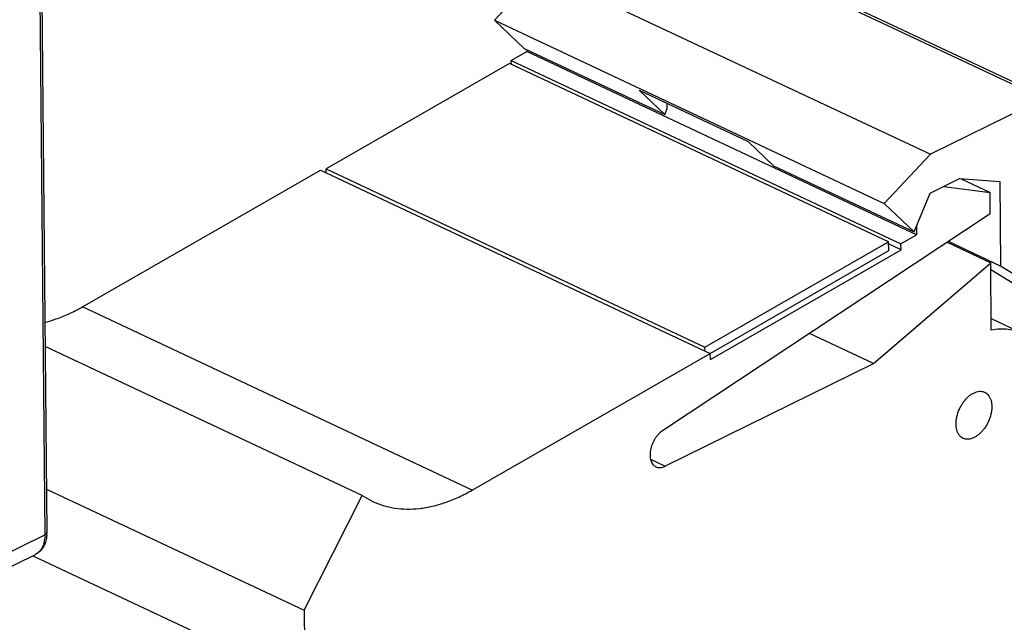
# Model space of a CAD drawing. Header units: inches. Extents: x 0 to 34, y 0 to 22.
# Tile 45 of 60: x 25.822 to 27.235, y 14.087 to 14.951. Entities that reach past the tile are written whole.
import ezdxf

# ---------------------------------------------------------------- set-up
doc = ezdxf.new("R2010")
doc.units = ezdxf.units.IN
doc.header["$LTSCALE"] = 1.87
doc.header["$MEASUREMENT"] = 0
doc.layers.get('0').update_dxf_attribs({"linetype": 'CONTINUOUS'})

msp = doc.modelspace()

# ---------------------------------------------------------------- linework, layer by layer
at = {"color": 7, "linetype": 'CONTINUOUS'}
for p, q in [((25.828, 17.4926), (25.8583, 14.2121)), ((25.8309, 17.496), (25.8612, 14.2156)), ((26.5701, 15.0209), (26.5036, 14.9503)), ((26.5701, 15.0209), (27.1296, 14.7579)), ((26.9055, 15.0191), (27.2916, 14.8377)), ((26.9868, 14.9846), (27.2596, 14.8564)), ((26.5036, 14.9503), (27.0631, 14.6873)), ((26.5036, 14.9503), (26.5464, 14.9097)), ((26.5275, 14.8924), (26.55, 14.9053)), ((26.5464, 14.9097), (26.7481, 14.8149)), ((26.55, 14.908), (26.55, 14.9053)), ((27.1095, 14.6423), (26.55, 14.9053)), ((26.5252, 14.8881), (26.2619, 14.7369)), ((27.0691, 14.6325), (26.5252, 14.8881)), ((26.5275, 14.8924), (27.087, 14.6294)), ((26.5279, 14.8868), (26.5275, 14.8924)), ((26.7114, 14.8497), (26.8676, 14.7763)), ((26.7481, 14.8149), (26.7114, 14.8497)), ((26.7515, 14.8233), (26.7514, 14.8309)), ((27.2916, 14.8377), (27.1296, 14.7579)), ((26.7481, 14.8149), (26.7515, 14.8233)), ((26.9043, 14.7415), (26.8676, 14.7763)), ((27.1296, 14.7579), (27.0631, 14.6873)), ((26.9043, 14.7415), (27.1059, 14.6467)), ((25.9122, 14.5391), (26.2537, 14.7352)), ((26.2537, 14.7352), (26.8132, 14.4722)), ((26.2619, 14.7369), (26.8058, 14.4813)), ((26.2623, 14.7311), (26.2619, 14.7369)), ((27.1289, 14.7021), (27.1711, 14.7229)), ((27.1711, 14.7229), (27.229, 14.7188)), ((27.1733, 14.7227), (27.215, 14.7031)), ((27.229, 14.7188), (27.2302, 14.5975)), ((27.1059, 14.6467), (27.1289, 14.7021)), ((27.1485, 14.7117), (27.215, 14.7031)), ((27.2153, 14.6724), (27.215, 14.7031)), ((27.0631, 14.6873), (27.1059, 14.6467)), ((27.2153, 14.6724), (26.745, 14.3614)), ((27.087, 14.6294), (27.1095, 14.6423)), ((27.1094, 14.6551), (27.1095, 14.6423)), ((26.8058, 14.4813), (27.0691, 14.6325)), ((27.0699, 14.6197), (27.0691, 14.6325)), ((27.0876, 14.6209), (27.0693, 14.6295)), ((27.0876, 14.6209), (27.087, 14.6294)), ((27.1536, 14.6316), (27.216, 14.6023)), ((27.2302, 14.5975), (27.1552, 14.6327)), ((26.8132, 14.4723), (27.0699, 14.6197)), ((26.8138, 14.4637), (27.0876, 14.6209)), ((27.0475, 14.4577), (27.216, 14.6023)), ((27.2168, 14.5058), (27.216, 14.6023)), ((27.4053, 14.476), (27.2161, 14.5923)), ((27.5012, 14.4309), (27.2302, 14.5975)), ((26.4717, 14.2762), (25.9122, 14.5391)), ((27.2167, 14.5222), (27.2631, 14.5004)), ((27.0475, 14.4577), (26.9558, 14.5008)), ((26.3137, 14.2683), (25.8587, 14.4821)), ((26.4717, 14.2762), (26.8132, 14.4722)), ((26.8062, 14.4755), (26.8058, 14.4813)), ((26.8138, 14.4637), (26.8132, 14.4722)), ((26.7483, 14.3104), (27.0475, 14.4577)), ((26.7483, 14.3104), (26.7279, 14.32)), ((25.8606, 14.2777), (26.2303, 14.1039)), ((26.2303, 14.1039), (26.3137, 14.2683)), ((26.3137, 14.2683), (26.3279, 14.2603)), ((25.7039, 14.1362), (25.8583, 14.2121)), ((25.6905, 14.108), (25.8448, 14.184)), ((25.8411, 14.1821), (26.2313, 13.9987)), ((26.2303, 14.1039), (26.2313, 13.9987))]:
    msp.add_line(p, q, dxfattribs=at)
msp.add_arc((25.8096, 14.2151), 0.0516, 356.2023, 0.5439, dxfattribs=at)
for points, knots in [([(25.8582, 14.5168), (25.8628, 14.5179), (25.8742, 14.5213), (25.8924, 14.5285), (25.9056, 14.5353), (25.9122, 14.5391)], [0, 0, 0, 0, 0.238313, 0.610311, 1, 1, 1, 1]), ([(27.2631, 14.5004), (27.2597, 14.502), (27.2525, 14.5047), (27.241, 14.5069), (27.229, 14.5074), (27.2209, 14.5065), (27.2168, 14.5058)], [0, 0, 0, 0, 0.24067, 0.485354, 0.737625, 1, 1, 1, 1]), ([(27.1915, 14.4154), (27.1929, 14.4161), (27.1956, 14.4172), (27.1997, 14.418), (27.2031, 14.4178), (27.2056, 14.4172), (27.2068, 14.4167), (27.2073, 14.4165)], [0, 0, 0, 0, 0.276534, 0.532171, 0.770584, 0.885896, 1, 1, 1, 1]), ([(27.2073, 14.4165), (27.2084, 14.416), (27.2104, 14.4147), (27.213, 14.412), (27.215, 14.4086), (27.2165, 14.4046), (27.2174, 14.4002), (27.2176, 14.3954), (27.2173, 14.3902), (27.216, 14.3831), (27.2135, 14.3761), (27.2101, 14.3694), (27.2071, 14.3647), (27.2037, 14.3605), (27.2001, 14.3568), (27.1962, 14.3538), (27.1935, 14.3521), (27.1921, 14.3514)], [0, 0, 0, 0, 0.045361, 0.092386, 0.142426, 0.196357, 0.254535, 0.316899, 0.383015, 0.452209, 0.596012, 0.66874, 0.740537, 0.810363, 0.877349, 0.940778, 1, 1, 1, 1]), ([(27.1763, 14.3504), (27.1752, 14.3509), (27.1732, 14.3522), (27.1706, 14.3549), (27.1686, 14.3583), (27.1671, 14.3622), (27.1663, 14.3667), (27.166, 14.3715), (27.1664, 14.3766), (27.1677, 14.3838), (27.1701, 14.3908), (27.1735, 14.3975), (27.1765, 14.4021), (27.1799, 14.4064), (27.1835, 14.4101), (27.1874, 14.4131), (27.1901, 14.4148), (27.1915, 14.4154)], [0, 0, 0, 0, 0.045361, 0.092386, 0.142426, 0.196357, 0.254535, 0.316899, 0.383015, 0.452209, 0.596012, 0.66874, 0.740537, 0.810363, 0.877349, 0.940778, 1, 1, 1, 1]), ([(26.745, 14.3614), (26.7439, 14.3607), (26.7419, 14.3591), (26.739, 14.3564), (26.7363, 14.3532), (26.7338, 14.3497), (26.7317, 14.3458), (26.7299, 14.3418), (26.7285, 14.3377), (26.7275, 14.3336), (26.727, 14.3295), (26.7269, 14.3256), (26.7272, 14.3219), (26.728, 14.3186), (26.7292, 14.3156), (26.7308, 14.313), (26.7329, 14.311), (26.7345, 14.31), (26.7353, 14.3096)], [0, 0, 0, 0, 0.062453, 0.128551, 0.197495, 0.268505, 0.340753, 0.413293, 0.485153, 0.555415, 0.623225, 0.687875, 0.748814, 0.805764, 0.858733, 0.908141, 0.954815, 1, 1, 1, 1]), ([(27.1921, 14.3514), (27.1907, 14.3508), (27.188, 14.3497), (27.1839, 14.3489), (27.1805, 14.3491), (27.178, 14.3497), (27.1768, 14.3501), (27.1763, 14.3504)], [0, 0, 0, 0, 0.276534, 0.532171, 0.770584, 0.885896, 1, 1, 1, 1]), ([(26.7353, 14.3096), (26.7362, 14.3092), (26.7382, 14.3085), (26.7415, 14.3084), (26.7449, 14.309), (26.7472, 14.3099), (26.7483, 14.3104)], [0, 0, 0, 0, 0.229018, 0.467573, 0.723386, 1, 1, 1, 1]), ([(27.1561, 13.8885), (27.1621, 13.8958), (27.1741, 13.9109), (27.1968, 13.9422), (27.223, 13.9837), (27.2504, 14.0362), (27.2734, 14.0908), (27.2916, 14.1465), (27.3048, 14.2023), (27.3114, 14.2486), (27.3139, 14.2849), (27.3142, 14.3027), (27.3141, 14.3115)], [0, 0, 0, 0, 0.062009, 0.124893, 0.25248, 0.381442, 0.510418, 0.638024, 0.762932, 0.883937, 0.942664, 1, 1, 1, 1]), ([(26.3279, 14.2603), (26.333, 14.2579), (26.3409, 14.2549), (26.3519, 14.252), (26.3633, 14.2498), (26.378, 14.2486), (26.3962, 14.2495), (26.4149, 14.2528), (26.4339, 14.2583), (26.453, 14.2661), (26.4655, 14.2726), (26.4717, 14.2762)], [0, 0, 0, 0, 0.112325, 0.168968, 0.226141, 0.342684, 0.463214, 0.588645, 0.71968, 0.856784, 1, 1, 1, 1]), ([(25.8583, 14.2121), (25.8583, 14.2105), (25.8582, 14.2073), (25.8573, 14.2014), (25.8557, 14.1959), (25.853, 14.1911), (25.8506, 14.1882), (25.8479, 14.1857), (25.8459, 14.1845), (25.8448, 14.184)], [0, 0, 0, 0, 0.148102, 0.289393, 0.549117, 0.668687, 0.782578, 0.892377, 1, 1, 1, 1]), ([(25.8612, 14.2156), (25.8612, 14.2152), (25.861, 14.2146), (25.8604, 14.2136), (25.8595, 14.2128), (25.8587, 14.2124), (25.8583, 14.2121)], [0, 0, 0, 0, 0.203295, 0.429913, 0.6946, 1, 1, 1, 1]), ([(25.861, 14.2117), (25.861, 14.2108), (25.8607, 14.2074), (25.86, 14.204), (25.8592, 14.2016)], [0, 0, 0, 0, 0.255566, 1, 1, 1, 1]), ([(25.8592, 14.2016), (25.8586, 14.1997), (25.8571, 14.196), (25.8539, 14.191), (25.8498, 14.1869), (25.8466, 14.1848), (25.8448, 14.184)], [0, 0, 0, 0, 0.257082, 0.507234, 0.753504, 1, 1, 1, 1])]:
    msp.add_open_spline(points, degree=3, knots=knots, dxfattribs=at)

doc.saveas('drawing.dxf')
